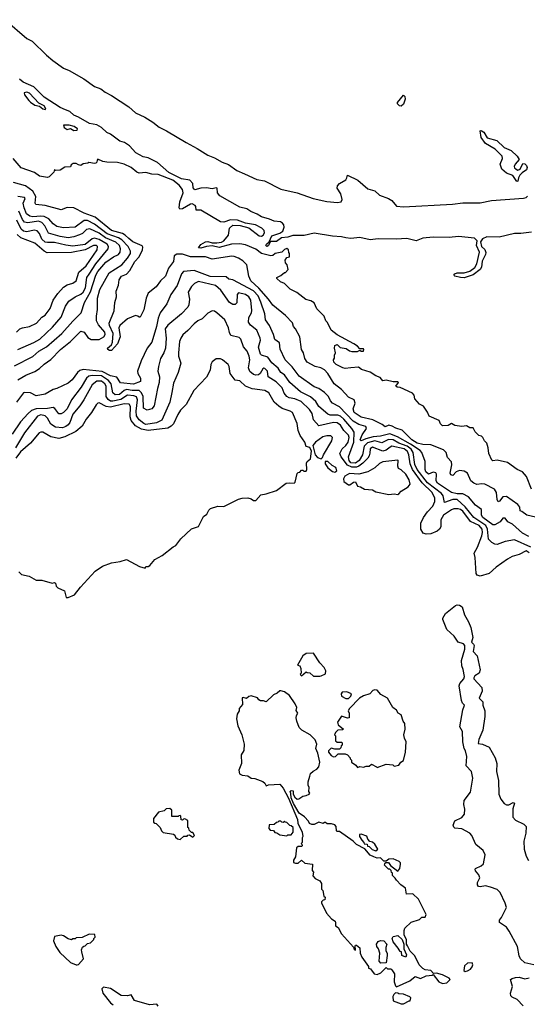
# Model space of a CAD drawing. Extents: x 2029826 to 2248070, y 228728 to 402406.
# Tile 162 of 256: x 2087852 to 2092287, y 338399 to 347009. Entities that reach past the tile are written whole.
import ezdxf

# ---------------------------------------------------------------- set-up
doc = ezdxf.new("R2010")
doc.units = 0

msp = doc.modelspace()

# ---------------------------------------------------------------- linework, layer by layer
at = {"layer": '0CON10XD'}
for points in [[(2087725, 347008.8), (2087915, 346844.4), (2087959.6, 346819.6), (2088085, 346697.1), (2088142.5, 346652.5), (2088235, 346585.8), (2088285, 346563.9), (2088411, 346491), (2088505, 346425.2), (2088560, 346405), (2088598.1, 346375), (2088655.1, 346345.1), (2088805.7, 346245.7), (2088865, 346195.3), (2088946.4, 346156.4), (2089015, 346112.5), (2089069, 346069), (2089135, 346037.3), (2089304.9, 345934.9), (2089403.6, 345883.6), (2089494.4, 345825), (2089555, 345801.7), (2089621.9, 345761.9), (2089675, 345741.6), (2089749.8, 345689.8), (2089815, 345662), (2089925, 345611), (2089989.5, 345599.5), (2090135, 345526.5), (2090275, 345494.3), (2090415, 345445.4), (2090535, 345419.6), (2090629.3, 345410.7), (2090660, 345415), (2090669.1, 345435), (2090657.5, 345485), (2090625.7, 345535), (2090627.4, 345555), (2090645, 345576.1), (2090701.5, 345608.5), (2090711.2, 345625), (2090715, 345650), (2090806.9, 345605), (2090895, 345530.4), (2090955, 345511.2), (2090994.8, 345474.8), (2091075.8, 345445.8), (2091105, 345426.7), (2091145, 345377.5), (2091205, 345371.9), (2091635, 345395.2), (2091725, 345406.2), (2091875, 345408.4), (2091975, 345426.7), (2092255, 345446.9), (2092276.6, 345453.4), (2092290, 345465)], [(2092325, 345151.3), (2092231.2, 345138.8), (2092175, 345138.5), (2092042.8, 345107.2), (2091935, 345108.6), (2091897.2, 345092.8), (2091878.3, 345065), (2091886.3, 345025), (2091915, 345000.2), (2091925.8, 344974.2), (2091923.5, 344955), (2091893.3, 344896.7), (2091885.9, 344845), (2091875.6, 344825), (2091815, 344778.1), (2091735, 344751.2), (2091705, 344755.4), (2091655, 344766), (2091646, 344775), (2091654.2, 344785), (2091675, 344796.1), (2091735, 344795.8), (2091785, 344810.9), (2091827.8, 344842.2), (2091845.2, 344874.8), (2091870, 344975), (2091842.9, 345032.9), (2091850.5, 345075), (2091827.4, 345097.4), (2091685, 345113.8), (2091605, 345105.5), (2091463.5, 345106.5), (2091375, 345098.5), (2091315, 345075.9), (2091235, 345095.7), (2091140.8, 345090.8), (2090985, 345093.6), (2090915, 345085.1), (2090825, 345102.7), (2090745, 345096.5), (2090702.6, 345102.6), (2090665, 345110.6), (2090585, 345114.6), (2090425, 345142.4), (2090338.1, 345121.9), (2090238.7, 345121.3), (2090195, 345107.5), (2090138.5, 345101.5), (2090095, 345070), (2090042.3, 345067.7), (2090025, 345034.3), (2090015, 345026), (2090008, 345028), (2090002.5, 345035), (2090007.5, 345045), (2090033.1, 345066.9), (2090055, 345118.8), (2090125, 345142.5), (2090150.7, 345159.3), (2090163.2, 345195), (2090159.2, 345215), (2090148.9, 345228.9), (2090130.6, 345240.6), (2090075, 345248), (2090035, 345265.6), (2089964.5, 345284.5), (2089927.7, 345307.7), (2089871.2, 345331.2), (2089835.6, 345355.6), (2089775, 345368.7), (2089599.2, 345469.2), (2089580, 345495), (2089576.7, 345535), (2089569.3, 345539.3), (2089535, 345528.9), (2089485, 345539.7), (2089433.8, 345536.2), (2089381.7, 345521.7), (2089367.7, 345537.7), (2089365, 345577.1), (2089337.3, 345605), (2089265, 345615.7), (2089155, 345672.4), (2089055, 345760), (2088975, 345800.5), (2088930.2, 345810.2), (2088866, 345845), (2088811.8, 345905), (2088766.1, 345936.1), (2088727.8, 345947.8), (2088645, 346008.4), (2088613.3, 346023.3), (2088567.9, 346065), (2088525, 346088.6), (2088460.2, 346100.2), (2088365, 346157.8), (2088325, 346173.1), (2088289.2, 346205), (2088250.5, 346220.5), (2088205, 346240.9), (2088065, 346330.3), (2087975, 346421), (2087882.6, 346462.6), (2087848.8, 346488.8)], [(2088075, 346223.3), (2088080, 346225), (2088077.5, 346235), (2088065.5, 346255), (2088018.2, 346278.2), (2087937.1, 346365), (2087915, 346375.4), (2087890.6, 346369.4), (2087895, 346351.2), (2087930.7, 346300.7), (2087947, 346287), (2087985, 346261.2), (2088025, 346253.8), (2088055, 346228.8), (2088075, 346223.3)], [(2091185, 346252.5), (2091170, 346255), (2091153, 346273), (2091152.5, 346285), (2091205, 346350), (2091217, 346337), (2091220, 346315), (2091205, 346270), (2091185, 346252.5)], [(2088325, 346040), (2088355, 346043.3), (2088358, 346055), (2088326.2, 346073.8), (2088283.6, 346086.4), (2088233.3, 346085), (2088240, 346065), (2088265, 346048.8), (2088296.2, 346056.2), (2088325, 346040)], [(2092195, 345594.3), (2092161.9, 345645), (2092105, 345667.2), (2092065, 345700.9), (2092051.2, 345745), (2092069.3, 345795), (2092066.5, 345816.5), (2092007.2, 345877.2), (2091922.9, 345925), (2091885, 345977.5), (2091875, 346037.5), (2091885, 346040), (2091906.7, 346025), (2091935.6, 345975.6), (2092022.1, 345952.1), (2092085, 345892.5), (2092145, 345865.7), (2092199.2, 345815), (2092216.7, 345785), (2092181.4, 345745), (2092171.4, 345725), (2092174.6, 345714.6), (2092190.9, 345700.9), (2092205, 345693.6), (2092225, 345700.8), (2092249.2, 345750.8), (2092265, 345747.3), (2092279.1, 345735), (2092287.3, 345715), (2092280.6, 345695), (2092241.2, 345668.8), (2092222.1, 345647.9), (2092209.6, 345625), (2092205, 345597.5), (2092195, 345594.3)], [(2092325, 342903.8), (2092281.2, 343015), (2092245, 343053.8), (2092197.5, 343075), (2092115, 343136.2), (2092025, 343157.1), (2091985, 343152), (2091976.1, 343156.1), (2091950, 343215), (2091946.2, 343265), (2091932.5, 343305), (2091912.5, 343325), (2091897.5, 343355), (2091886.1, 343366.1), (2091863.9, 343373.9), (2091832.5, 343405), (2091815, 343438.8), (2091785, 343440), (2091755, 343456.7), (2091715, 343452.5), (2091655, 343458.8), (2091625, 343477.5), (2091595, 343460), (2091546.7, 343456.7), (2091530, 343475), (2091517.5, 343505), (2091430.7, 343540.7), (2091416.1, 343576.1), (2091379.3, 343629.3), (2091345, 343647.5), (2091305, 343692.5), (2091297.5, 343725), (2091285, 343743.8), (2091175, 343792.5), (2091150, 343795), (2091140, 343805), (2091162.5, 343835), (2091155, 343842.5), (2091115, 343843.3), (2091055, 343856.2), (2091025, 343850), (2091000.7, 343880.7), (2090965, 343893.3), (2090915, 343927.5), (2090839.3, 343949.3), (2090811.7, 343971.7), (2090745, 343963.3), (2090695, 343957.5), (2090675, 343964), (2090617.5, 343995), (2090597.5, 344015), (2090592.5, 344035), (2090601.7, 344048.3), (2090602.5, 344075), (2090612.5, 344095), (2090602.5, 344135), (2090605, 344160), (2090625, 344167.5), (2090653, 344143), (2090705, 344132.5), (2090735, 344112.5), (2090755, 344107.5), (2090805, 344107.5), (2090825, 344120), (2090835, 344110), (2090855, 344110), (2090860, 344125), (2090855, 344130), (2090825, 344130), (2090802.5, 344155), (2090772.5, 344175), (2090625, 344253.8), (2090574.3, 344294.3), (2090541.2, 344361.2), (2090527.5, 344375), (2090512.5, 344415), (2090448.9, 344478.9), (2090425, 344533.8), (2090395, 344551.2), (2090351.7, 344561.7), (2090273.6, 344623.6), (2090215, 344652.5), (2090165, 344702.5), (2090130, 344715), (2090100, 344745), (2090100, 344755), (2090135, 344772.5), (2090165, 344797.5), (2090175, 344797.5), (2090197, 344823), (2090190, 344865), (2090173, 344883), (2090172.5, 344905), (2090185, 344930), (2090210, 344935), (2090210, 344965), (2090203, 344973), (2090200, 344995), (2090185, 345006.7), (2090165, 345000), (2090143.8, 344976.2), (2090085, 344965.3), (2090062.9, 344947.1), (2090046.7, 344943.3), (2089964.1, 344964.1), (2089915, 345003.5), (2089825, 345039.1), (2089775, 345047.6), (2089703.1, 345046.9), (2089595, 345016.1), (2089535, 345030), (2089485, 345026.6), (2089435, 345011.6), (2089414, 345015), (2089435, 345041.8), (2089475, 345065.2), (2089495, 345067.8), (2089535, 345057.9), (2089575, 345056.7), (2089615, 345063.1), (2089635, 345073.6), (2089675, 345125.7), (2089685.2, 345185), (2089715, 345211.4), (2089778.1, 345208.1), (2089855, 345188.2), (2089945, 345119.6), (2089965, 345116.9), (2089980, 345125), (2089990.8, 345145), (2089988.5, 345165), (2089966.7, 345185), (2089911.1, 345215), (2089825, 345228.4), (2089755, 345255.5), (2089695, 345258.8), (2089635, 345238.6), (2089605, 345240.6), (2089435, 345342.6), (2089395, 345344), (2089391.9, 345375), (2089384.3, 345385), (2089357.8, 345397.8), (2089345, 345395.9), (2089275, 345353.5), (2089251.3, 345351.3), (2089244.7, 345365), (2089251.9, 345415), (2089279.3, 345495), (2089273.1, 345525), (2089245, 345561.2), (2089189.7, 345605), (2089062.5, 345655), (2089005, 345659.4), (2088955, 345672.8), (2088895, 345666.3), (2088875, 345675.2), (2088825.4, 345715), (2088765, 345746.6), (2088705, 345758.8), (2088612.3, 345762.3), (2088579.5, 345769.5), (2088535, 345790), (2088528.3, 345781.7), (2088527, 345763), (2088517, 345753), (2088505, 345750), (2088455, 345760), (2088447, 345753), (2088405, 345747.5), (2088385, 345732.5), (2088365, 345740), (2088345, 345752.5), (2088318.3, 345751.7), (2088301.7, 345738.3), (2088295, 345722.5), (2088245, 345720), (2088205, 345692.5), (2088165, 345690), (2088155, 345700), (2088150, 345675), (2088110, 345635), (2088095, 345630), (2088025, 345639.4), (2087982.2, 345672.2), (2087865, 345714.4), (2087793.8, 345795)], [(2092358.3, 342658.3), (2092284.7, 342674.7), (2092238.7, 342708.7), (2092225.4, 342715.4), (2092221.1, 342745), (2092205, 342770), (2092105, 342839.7), (2092075, 342837.7), (2092045, 342797.8), (2092033.4, 342793.4), (2092023.5, 342813.5), (2092018.7, 342875), (2092002, 342902), (2091915, 342948.5), (2091891.3, 342951.3), (2091845, 342944.7), (2091818.8, 342955), (2091793.1, 342975), (2091765, 343041.9), (2091735, 343059.6), (2091695, 343066.2), (2091666.4, 343053.6), (2091636.2, 343023.8), (2091619.7, 343029.7), (2091614.1, 343044.1), (2091627.7, 343115), (2091625, 343143.8), (2091590.4, 343180.4), (2091577.1, 343225), (2091555, 343248.7), (2091445, 343291.4), (2091375, 343294.4), (2091324.2, 343305), (2091277.6, 343335), (2091195, 343420.2), (2091137.8, 343437.8), (2091105.2, 343455.2), (2091078, 343462), (2091045, 343447.5), (2091017.8, 343467.8), (2090938.3, 343508.3), (2090835, 343533.9), (2090775.3, 343575), (2090764.8, 343605), (2090782, 343655), (2090775.8, 343685.8), (2090725, 343707.1), (2090663.5, 343773.5), (2090599.5, 343825), (2090545, 343916), (2090515, 343947.1), (2090484.4, 343964.4), (2090435, 343975.8), (2090364.2, 344014.2), (2090344.5, 344045), (2090330.9, 344095), (2090315.3, 344125.3), (2090298.2, 344235), (2090262.9, 344305), (2090245.5, 344325.5), (2090235, 344357.5), (2090173.1, 344423.1), (2090065, 344511.5), (2090025.6, 344565.6), (2089942.2, 344662.2), (2089872.5, 344725), (2089853.1, 344765), (2089835.4, 344865.4), (2089801.2, 344901.2), (2089763.1, 344923.1), (2089725, 344939.4), (2089705, 344941.1), (2089535, 344914.5), (2089475, 344935.2), (2089345.3, 344935.3), (2089275, 344958.3), (2089225, 344958.9), (2089202.9, 344945), (2089195.2, 344894.8), (2089150.8, 344835), (2089125.3, 344764.7), (2089082.5, 344725), (2089045, 344671.9), (2088973.3, 344616.7), (2088957.8, 344575), (2088935, 344471.2), (2088905, 344407.5), (2088895, 344406.7), (2088883, 344417), (2088865, 344421.2), (2088795, 344393.3), (2088726, 344335), (2088718.6, 344315), (2088728.6, 344235), (2088705, 344172.9), (2088655, 344115.7), (2088635, 344115.7), (2088620.8, 344125), (2088617.5, 344135), (2088654.5, 344165.5), (2088662.3, 344187.7), (2088668.6, 344265), (2088635.7, 344335), (2088632.7, 344355), (2088677.1, 344462.9), (2088682.3, 344535), (2088696.1, 344585), (2088695.2, 344635), (2088713.7, 344686.3), (2088722.2, 344735), (2088742.3, 344765), (2088785, 344783.9), (2088815, 344814.6), (2088856.9, 344895), (2088895, 344935.3), (2088925.3, 344995.3), (2088928.5, 345018.5), (2088921.1, 345031.1), (2088838.9, 345065), (2088805, 345094.3), (2088774.3, 345124.3), (2088749.1, 345139.1), (2088654.1, 345165), (2088510.6, 345280.6), (2088415, 345318.1), (2088325, 345363.6), (2088265, 345367.7), (2088215, 345347.5), (2088075, 345384.6), (2087991.9, 345391.9), (2087986.4, 345405), (2087993.2, 345463.2), (2087965, 345510.6), (2087902, 345555), (2087796.3, 345586.3)], [(2087835, 343859.6), (2087905, 343898.9), (2087985, 343932.4), (2088025, 343958.8), (2088064.4, 343995.6), (2088123.6, 344036.4), (2088208.8, 344125), (2088296.6, 344193.4), (2088385, 344284.4), (2088415, 344277.1), (2088448.3, 344228.3), (2088475, 344211.2), (2088545, 344213.4), (2088587.8, 344235), (2088598, 344255), (2088594.8, 344275), (2088539.6, 344339.6), (2088524, 344374), (2088522.4, 344417.6), (2088532.7, 344475), (2088530.5, 344575), (2088551.6, 344648.4), (2088634.2, 344795), (2088745, 344864.7), (2088795, 344923.8), (2088820.9, 344965), (2088820.2, 344985), (2088799.4, 345025), (2088745, 345084.3), (2088715, 345101.8), (2088615.2, 345135), (2088505, 345220.7), (2088445, 345253.7), (2088415, 345254.1), (2088335, 345194.8), (2088235, 345187.4), (2088175, 345199.3), (2088143.5, 345223.5), (2088106.8, 345266.8), (2088066.6, 345286.6), (2088035, 345291.9), (2087965, 345286.1), (2087941.2, 345291.2), (2087912.3, 345312.3), (2087890.3, 345365), (2087883.3, 345405), (2087898.8, 345445), (2087893.3, 345455), (2087835, 345462.7)], [(2087805, 343982.5), (2087965, 344063.2), (2088019.3, 344110.7), (2088085, 344147.8), (2088221.1, 344265), (2088315, 344373.4), (2088387.9, 344445), (2088419.1, 344535), (2088471.1, 344628.9), (2088516.6, 344775), (2088535, 344807.3), (2088605, 344889.8), (2088671.5, 344935), (2088715.4, 344955), (2088728.8, 344975), (2088733.8, 345006.2), (2088723.9, 345035), (2088693, 345063), (2088601.7, 345101.7), (2088545, 345141.7), (2088465, 345181), (2088435, 345175.3), (2088399.6, 345140.4), (2088375, 345127), (2088325, 345109.2), (2088275, 345101.1), (2088205, 345113), (2088103.1, 345143.1), (2088072.4, 345205), (2088045.8, 345235.8), (2088015, 345245.7), (2087922.5, 345232.5), (2087895, 345237), (2087875, 345261.7), (2087845, 345334.1)], [(2087835, 344124), (2087975, 344185.2), (2088028.2, 344215), (2088138.7, 344321.3), (2088212.6, 344407.4), (2088251.3, 344505), (2088282.3, 344547.7), (2088335, 344584.7), (2088385, 344607.3), (2088405, 344625.4), (2088425.2, 344665), (2088438.5, 344755), (2088457.5, 344782.5), (2088517.7, 344875), (2088624.2, 345005), (2088628.3, 345025), (2088614.7, 345045), (2088545, 345085.4), (2088505, 345098.2), (2088485, 345091.8), (2088425, 345044.1), (2088315, 345027.8), (2088256.1, 345036.1), (2088155, 345061.7), (2088095, 345059.3), (2088075, 345064.4), (2088045, 345089.1), (2088025, 345138.8), (2088005, 345161.4), (2087978, 345168), (2087915, 345153), (2087885, 345159.2), (2087865, 345177.6), (2087825.5, 345255)], [(2087824.2, 344275), (2087854, 344305), (2087875, 344315.4), (2087936.8, 344326.8), (2087998.1, 344355), (2088045, 344406.7), (2088075, 344425.6), (2088117.2, 344482.8), (2088144.3, 344555.7), (2088185, 344613.3), (2088235, 344669.1), (2088265, 344690), (2088315.8, 344705), (2088345.2, 344724.8), (2088369.6, 344800.4), (2088431.2, 344855), (2088528.8, 344995), (2088532.9, 345025), (2088522.9, 345035), (2088495.6, 345035.6), (2088425, 344997.5), (2088305, 344973.3), (2088090.6, 344970.6), (2088065, 344984.1), (2087985, 345054.8), (2087860.1, 345100.1), (2087828.9, 345128.9)], [(2089959.5, 344539.5), (2089934.2, 344595), (2089895, 344638.1), (2089715, 344733.3), (2089680.4, 344740.4), (2089655, 344760), (2089515, 344762.4), (2089375, 344814.8), (2089283.8, 344806.2), (2089265, 344787.5), (2089226.7, 344685), (2089172.3, 344605), (2089137.5, 344525), (2089080.4, 344445), (2089060.4, 344399.6), (2089045.8, 344325), (2089005, 344190), (2088965, 344135.7), (2088914.1, 344025.9), (2088882.2, 343935), (2088885.4, 343915), (2088907.3, 343875), (2088908, 343845), (2088845, 343821.3), (2088733.9, 343833.9), (2088701.5, 343881.5), (2088645, 343894.1), (2088572.7, 343932.7), (2088405, 343949.6), (2088378.3, 343941.7), (2088356.2, 343925), (2088311.2, 343858.8), (2088275, 343828.9), (2088176.2, 343783.8), (2088144, 343775), (2088073.3, 343735), (2087995, 343720), (2087945, 343746.7), (2087895, 343749.4), (2087886.2, 343745), (2087825, 343664.3)], [(2092319.4, 342395), (2092175, 342460), (2092095, 342446.2), (2092025, 342420.7), (2092005, 342422.2), (2091976.1, 342436.1), (2091947.2, 342467.2), (2091941, 342555), (2091925.4, 342585.4), (2091820.3, 342655), (2091745, 342747.8), (2091675, 342812.4), (2091636.5, 342813.5), (2091565, 342787.5), (2091552.9, 342845), (2091538.9, 342865), (2091415, 342960.2), (2091325, 343075.5), (2091305, 343119.5), (2091290, 343225), (2091273, 343253), (2091238.4, 343278.4), (2091165.9, 343305.9), (2091115, 343334.5), (2091075, 343337.2), (2091015, 343308.5), (2090955, 343325.5), (2090891.5, 343308.5), (2090861.1, 343278.9), (2090848.3, 343205), (2090817.9, 343155), (2090785, 343132), (2090744.8, 343135), (2090730.1, 343155), (2090725.5, 343185), (2090772.8, 343315), (2090773.3, 343403.3), (2090754, 343435), (2090684.5, 343515), (2090655, 343540.8), (2090631.1, 343551.1), (2090565, 343549.1), (2090545, 343559.2), (2090464.7, 343625), (2090439.9, 343669.9), (2090392, 343712), (2090306.9, 343755), (2090213.5, 343835), (2090165, 343904.6), (2090134.8, 343924.8), (2090111.6, 343961.6), (2090055, 344007.4), (2090019.1, 344059.1), (2089965.8, 344075), (2089954.7, 344084.7), (2089937.8, 344145), (2089956.2, 344205), (2089953.8, 344225), (2089923.8, 344293.8), (2089867.4, 344337.4), (2089852, 344365), (2089854.5, 344405), (2089876.2, 344445), (2089880.4, 344465), (2089870.8, 344555), (2089854.8, 344584.8), (2089824.4, 344605), (2089765, 344620), (2089752.3, 344605), (2089747.9, 344532.1), (2089735, 344517.5), (2089715, 344519.2), (2089685, 344535.7), (2089608.2, 344645), (2089562.5, 344685), (2089415, 344718.9), (2089378.3, 344701.7), (2089352.7, 344675), (2089324.6, 344625), (2089335.8, 344565), (2089330.8, 344515), (2089322.1, 344495), (2089265, 344437.5), (2089145, 344338.3), (2089123.2, 344305), (2089131.7, 344225), (2089125.3, 344135), (2089110.8, 344095), (2089080.8, 344045), (2089063.8, 343975), (2089058.5, 343935), (2089073.8, 343885), (2089071.4, 343835), (2089054.7, 343785), (2089026.9, 343633.1), (2089005.8, 343605), (2088965, 343593.1), (2088932.9, 343612.9), (2088929.3, 343715), (2088916.5, 343746.5), (2088896.7, 343766.7), (2088835, 343766.4), (2088785, 343775.7), (2088763.6, 343766.4), (2088725, 343732.6), (2088685, 343727.6), (2088664.1, 343745), (2088651.2, 343825), (2088628.6, 343855), (2088565, 343893.5), (2088485, 343898.4), (2088455, 343891), (2088435.3, 343875), (2088387.7, 343795), (2088304.1, 343685), (2088266.4, 343605), (2088235, 343572.5), (2088215, 343561.5), (2088195, 343562.7), (2088160, 343610), (2088145, 343617.5), (2088095, 343609), (2087995, 343607.1), (2087955, 343590.7), (2087924.2, 343565.8), (2087859.2, 343490.8), (2087785.3, 343385)], [(2092300, 342490), (2092245, 342518.5), (2092157, 342597), (2092118.5, 342618.5), (2092095, 342650), (2092075, 342651.2), (2092051, 342619), (2092005, 342590.4), (2091985, 342592.4), (2091898.5, 342655), (2091887.5, 342675), (2091887.5, 342725), (2091835, 342764.3), (2091774, 342835), (2091725, 342861.4), (2091675, 342861.7), (2091625, 342874.1), (2091503.4, 342955), (2091490.4, 342975), (2091494.2, 343034.2), (2091487.1, 343047.1), (2091465, 343051.9), (2091425, 343033.3), (2091401.6, 343055), (2091394.1, 343075.9), (2091395.3, 343145), (2091365.9, 343225), (2091351.1, 343241.1), (2091267.4, 343297.4), (2091152, 343362), (2091085, 343386), (2091005, 343366.1), (2090939.6, 343360.4), (2090875, 343343), (2090835, 343327.1), (2090827.7, 343335), (2090845, 343377.8), (2090881.5, 343435), (2090875, 343452.7), (2090815, 343468.3), (2090765, 343499.3), (2090645, 343624.6), (2090584, 343654), (2090566.7, 343675), (2090550.4, 343715), (2090515, 343749.1), (2090465, 343782.9), (2090425, 343797.1), (2090295, 343892.1), (2090232.4, 343972.4), (2090170.4, 344035), (2090128.5, 344128.5), (2090122.1, 344182.1), (2090081.5, 344211.5), (2090070.9, 344255), (2090033.6, 344333.6), (2090000, 344385), (2089993.3, 344436.7), (2089959.5, 344539.5)], [(2092305, 342347.1), (2092276.4, 342363.6), (2092215, 342331.1), (2092155, 342313.8), (2092115, 342291.5), (2092015, 342221.5), (2091953.3, 342165), (2091875, 342143.8), (2091850, 342150), (2091841.2, 342165), (2091833.1, 342305), (2091823.3, 342345), (2091852.9, 342395), (2091890.7, 342495), (2091897.3, 342525), (2091894.4, 342555), (2091865.7, 342585), (2091790.3, 342620.3), (2091725, 342709.6), (2091705, 342725.9), (2091682.4, 342732.4), (2091645, 342730.3), (2091625, 342722.6), (2091554.7, 342675), (2091533.2, 342635), (2091531.8, 342575), (2091520.4, 342555), (2091498.5, 342535), (2091445, 342511.8), (2091405, 342510.4), (2091377.3, 342517.3), (2091356.8, 342555), (2091356.7, 342605), (2091380.4, 342655), (2091414.4, 342705.6), (2091460.7, 342755), (2091479.8, 342795), (2091478.1, 342825), (2091457.5, 342875), (2091369.7, 342959.7), (2091284.2, 343074.2), (2091262.4, 343125), (2091252.9, 343202.9), (2091241.5, 343231.5), (2091210, 343255), (2091105, 343278), (2091088.6, 343271.4), (2091055, 343243.2), (2091025, 343235.1), (2090935, 343270.3), (2090913, 343255), (2090910.5, 343219.5), (2090906.1, 343195), (2090894.5, 343175), (2090850.4, 343129.6), (2090815.9, 343104.1), (2090793.5, 343096.5), (2090755, 343096.6), (2090715, 343113.9), (2090660.6, 343185), (2090650.6, 343215), (2090668.8, 343255), (2090701.7, 343285), (2090723, 343315), (2090731.8, 343355), (2090724.3, 343374.3), (2090685.2, 343415), (2090655, 343461.9), (2090625, 343482.4), (2090595, 343487), (2090465, 343456.2), (2090418.8, 343508.8), (2090406.8, 343565), (2090385, 343598.9), (2090310.4, 343670.4), (2090255, 343692.2), (2090205, 343701.4), (2090185.4, 343715), (2090162.5, 343742.5), (2090145, 343789.1), (2090091.4, 343841.4), (2090024.3, 343884.3), (2090016.5, 343935), (2089995, 343957.9), (2089985, 343960.9), (2089975, 343955.5), (2089951.9, 343915), (2089937.6, 343902.4), (2089915, 343899.6), (2089895, 343907.3), (2089862.3, 343932.3), (2089850, 343965), (2089861.8, 344035), (2089857.1, 344065), (2089839.3, 344109.3), (2089808.3, 344148.3), (2089784.6, 344214.6), (2089768.3, 344228.3), (2089697.3, 344247.3), (2089684.1, 344274.1), (2089677.5, 344315), (2089643.8, 344383.8), (2089575, 344446.2), (2089555, 344459.5), (2089535, 344462.2), (2089495, 344442.7), (2089445, 344392.2), (2089407.1, 344375), (2089375, 344350.5), (2089320.5, 344289.5), (2089277.5, 344252.5), (2089259.4, 344225), (2089249.5, 344195), (2089238.2, 344095), (2089240, 344065), (2089258.5, 344005), (2089236.9, 343923.1), (2089195, 343831.2), (2089180.5, 343749.5), (2089164.6, 343665), (2089093.2, 343506.8), (2089047.1, 343482.9), (2088955, 343469.3), (2088935, 343477.4), (2088895, 343509), (2088873.7, 343543.7), (2088868.6, 343585), (2088880.7, 343685), (2088871.3, 343711.3), (2088849.7, 343719.7), (2088795, 343724.9), (2088735, 343688.7), (2088665, 343673), (2088644.3, 343674.3), (2088625, 343686.8), (2088608.4, 343715), (2088605.9, 343805), (2088596.8, 343825), (2088565, 343847.1), (2088525, 343846.9), (2088484.3, 343815), (2088413.3, 343685), (2088377.7, 343632.3), (2088315, 343558.5), (2088289.2, 343485), (2088275, 343465.9), (2088255, 343450.4), (2088225, 343439.7), (2088165, 343445.2), (2088125, 343472.5), (2088095.7, 343525), (2088075, 343544.8), (2088035, 343553.1), (2088007.9, 343542.1), (2087892.5, 343395), (2087814.8, 343265)], [(2087845, 342180), (2087868.3, 342158.3), (2087935, 342142.5), (2087995, 342106.7), (2088046.4, 342106.4), (2088135, 342082.5), (2088155, 342087.5), (2088165, 342080), (2088170, 342055), (2088185, 342040), (2088243, 342013), (2088257.5, 341957.5), (2088275, 341956.2), (2088330.7, 341979.3), (2088382.6, 342047.4), (2088510, 342185), (2088575, 342229.2), (2088655, 342260), (2088728.3, 342271.7), (2088785, 342288.8), (2088898.3, 342228.3), (2088948.3, 342211.7), (2088953, 342227), (2088975, 342227.5), (2088990, 342235), (2089031.7, 342288.3), (2089096.1, 342323.9), (2089191.7, 342398.3), (2089215, 342410), (2089260.5, 342469.5), (2089353.6, 342556.4), (2089413, 342577), (2089457, 342663), (2089486.4, 342683.6), (2089505, 342720), (2089520, 342735), (2089583.9, 342756.1), (2089635, 342752.5), (2089765, 342816.2), (2089795, 342824.2), (2089845, 342828), (2089875, 342820), (2089894.2, 342804.2), (2089916.4, 342803.6), (2089960, 342855), (2090005, 342863.3), (2090095, 342892.5), (2090180, 342955), (2090205, 342960), (2090250, 342955), (2090260, 342965), (2090275, 343040), (2090285, 343050), (2090298.3, 343051.7), (2090315, 343070), (2090325, 343070), (2090335, 343060), (2090355, 343060), (2090360, 343075), (2090358.3, 343131.7), (2090363.6, 343146.4), (2090391.7, 343168.3), (2090402.5, 343235), (2090386.7, 343266.7), (2090355, 343276.7), (2090344.2, 343315), (2090302, 343372), (2090285.4, 343415.4), (2090276.6, 343476.6), (2090234.7, 343574.7), (2090215, 343586.9), (2090145, 343609.4), (2090115, 343628.4), (2090074.4, 343664.4), (2090027.3, 343745), (2089995, 343766.4), (2089881.9, 343781.9), (2089825.5, 343805), (2089775, 343851.2), (2089735, 343856.5), (2089690, 343915), (2089681.9, 343975), (2089673.8, 343995), (2089625, 344033.8), (2089605, 344042), (2089567.5, 344042.5), (2089535, 344016.7), (2089522.9, 343995), (2089516.7, 343945), (2089485, 343882.5), (2089374.7, 343765.3), (2089305.4, 343645), (2089256.2, 343593.8), (2089232.3, 343557.7), (2089195.2, 343474.8), (2089176.4, 343453.6), (2089145, 343437.1), (2088975, 343417.1), (2088915, 343428.5), (2088865, 343456.1), (2088824.4, 343504.4), (2088816.7, 343535), (2088820.4, 343625), (2088807.7, 343647.7), (2088765, 343650.7), (2088645, 343620.3), (2088607.4, 343627.4), (2088545, 343657.9)], [(2088545, 343657.9), (2088534.7, 343655.3), (2088520.5, 343639.5), (2088479.6, 343575), (2088431.1, 343515), (2088397.7, 343455), (2088341.4, 343408.6), (2088245, 343362.1), (2088195, 343346.2), (2088125, 343361.8), (2088055, 343400.6), (2088035, 343402), (2088020.5, 343395), (2087947.1, 343305), (2087860, 343230), (2087816.7, 343175)], [(2090485, 343167.5), (2090498.3, 343181.7), (2090506.7, 343205), (2090578.5, 343325), (2090584.5, 343355), (2090571.2, 343371.2), (2090535, 343371.1), (2090500.4, 343359.6), (2090436, 343315), (2090413.3, 343285), (2090433.3, 343205), (2090455, 343180), (2090485, 343167.5)], [(2090605, 343053.3), (2090622.5, 343065), (2090615, 343092.5), (2090581.2, 343111.2), (2090545, 343146.7), (2090520, 343145), (2090520, 343125), (2090545, 343090), (2090585, 343056.7), (2090605, 343053.3)], [(2091077, 342857), (2091125, 342863.3), (2091155, 342857.5), (2091165, 342862.5), (2091183.9, 342886.1), (2091247.5, 342925), (2091262.5, 342947.5), (2091253.9, 342983.9), (2091226.2, 343035), (2091185, 343072.5), (2091162.5, 343085), (2091157.5, 343105), (2091160, 343155), (2091155, 343157.5), (2091025, 343143.3), (2090995, 343128), (2090955, 343090), (2090895, 343056.2), (2090814.4, 343035.6), (2090735, 343041.2), (2090693.6, 343016.4), (2090680, 342995), (2090685, 342970), (2090725, 342941.2), (2090737.7, 342942.3), (2090770, 342965), (2090785, 342966.7), (2090805, 342930), (2090830, 342925), (2090863.6, 342903.6), (2090935, 342896.7), (2090965, 342880), (2091077, 342857)], [(2092343.6, 338743.6), (2092265, 338761.2), (2092227, 338797), (2092215, 338822.5), (2092202.9, 338902.9), (2092129.3, 339039.3), (2092104.6, 339074.6), (2092045.8, 339115), (2092045.8, 339135), (2092062.7, 339157.3), (2092105.7, 339245), (2092095, 339283.3), (2092050, 339375), (2092022.7, 339402.7), (2091964.5, 339424.5), (2091923.4, 339433.4), (2091875.6, 339425.6), (2091860.3, 339430.3), (2091853, 339443), (2091853.5, 339465), (2091873.8, 339505), (2091865, 339530), (2091833.8, 339565), (2091830.7, 339579.3), (2091833.9, 339586.1), (2091885, 339608.8), (2091905, 339627.5), (2091918, 339705), (2091902, 339745), (2091836.3, 339796.3), (2091802, 339875), (2091786, 339895), (2091715, 339932.9), (2091655, 339939.4), (2091645, 339948), (2091640, 339965), (2091655, 340002.5), (2091716.6, 340033.4), (2091737.6, 340062.4), (2091742.5, 340105), (2091732.9, 340145), (2091735, 340180), (2091792.5, 340255), (2091810.8, 340375), (2091801.2, 340435), (2091753.8, 340485), (2091758.6, 340565), (2091747.5, 340615), (2091735.8, 340635.8), (2091725.5, 340695), (2091720.8, 340785), (2091696.4, 340826.4), (2091723.8, 340975), (2091737, 341007), (2091737.5, 341015), (2091722, 341032), (2091712.5, 341055), (2091691.9, 341185), (2091697.1, 341205), (2091733.8, 341245), (2091740, 341265), (2091727.9, 341327.9), (2091715, 341360), (2091712, 341405), (2091742.5, 341505), (2091742.5, 341535), (2091730.7, 341550.7), (2091683.3, 341565), (2091648.9, 341618.9), (2091583.8, 341675), (2091548.8, 341765), (2091548.8, 341775), (2091572.5, 341815), (2091660, 341885), (2091675, 341892.5), (2091695, 341890), (2091717.5, 341875), (2091740, 341805), (2091774.5, 341744.5), (2091794.3, 341695), (2091812.5, 341607.5), (2091800, 341565), (2091818.3, 341548.3), (2091822.5, 341535), (2091813.6, 341483.6), (2091850, 341445), (2091876, 341325), (2091866.7, 341295), (2091828.3, 341271.7), (2091818.8, 341255), (2091820, 341245), (2091889.1, 341169.1), (2091894.1, 341135.9), (2091884.4, 341115.6), (2091867.5, 341075), (2091900, 341045), (2091900, 341015), (2091916.7, 340965), (2091915.8, 340915), (2091900, 340795), (2091864, 340715), (2091858.3, 340678.3), (2091895, 340674.2), (2091955, 340647.5), (2092006, 340555), (2092022, 340505), (2092017.1, 340435), (2092036.8, 340356.8), (2092039.5, 340235), (2092055, 340191.2), (2092086, 340155), (2092105, 340142.9), (2092125, 340142.5), (2092163, 340163), (2092175, 340157.5), (2092161.7, 340108.3), (2092160, 340035), (2092185, 340010), (2092256.7, 339975), (2092278.8, 339955), (2092274.2, 339895), (2092258.1, 339825), (2092259.4, 339755), (2092276.7, 339695), (2092298.9, 339655)], [(2090475, 341267.5), (2090485, 341272.5), (2090525, 341290), (2090527.5, 341315), (2090513.3, 341345), (2090473.6, 341383.6), (2090419.3, 341469.3), (2090355, 341467.5), (2090325, 341446.7), (2090280, 341365), (2090298.3, 341358.3), (2090307.5, 341335), (2090310, 341295), (2090303, 341287), (2090305, 341280), (2090315, 341270), (2090355, 341307.5), (2090365, 341300), (2090387, 341297), (2090418.3, 341268.3), (2090475, 341267.5)], [(2091145, 338552.5), (2091260, 338605), (2091308.3, 338641.7), (2091355, 338623.3), (2091405, 338647.5), (2091455, 338652.5), (2091465, 338660), (2091514.1, 338594.1), (2091545, 338580), (2091585, 338587.5), (2091612.5, 338615), (2091605, 338627.5), (2091545.9, 338655.9), (2091495, 338672.5), (2091468.3, 338668.3), (2091443.6, 338693.6), (2091395, 338700), (2091375, 338713.3), (2091342.7, 338742.7), (2091305, 338822.5), (2091263.6, 338863.6), (2091239.3, 338909.3), (2091232.5, 338925), (2091231.7, 338961.7), (2091212.5, 339005), (2091210, 339045), (2091216.4, 339063.6), (2091271.7, 339118.3), (2091345, 339140), (2091365, 339160), (2091395, 339160), (2091402.5, 339185), (2091337.5, 339317.5), (2091286.2, 339366.2), (2091232.5, 339362.5), (2091222.5, 339415), (2091183.3, 339443.3), (2091143.6, 339483.6), (2091133, 339503), (2091110, 339525), (2091110, 339545), (2091101.7, 339551.7), (2091098.3, 339568.3), (2091085, 339580), (2091075, 339580), (2091040, 339615), (2091041.7, 339628.3), (2091051.7, 339638.3), (2091075, 339640), (2091091.7, 339611.7), (2091157, 339563), (2091172.5, 339585), (2091180, 339625), (2091180, 339635), (2091167, 339647), (2091115, 339670), (2091078.3, 339668.3), (2091055, 339650), (2091035, 339650), (2091005, 339680), (2090975, 339677.5), (2090945, 339687.5), (2090915, 339702.5), (2090868.3, 339758.3), (2090795, 339797.5), (2090766.4, 339826.4), (2090645, 339910), (2090625, 339910), (2090620, 339915), (2090617.5, 339955), (2090605, 339967.5), (2090575, 339977.5), (2090538.3, 339978.3), (2090525, 339990), (2090515, 339990), (2090505, 339980), (2090465, 339992.5), (2090425, 339970), (2090405, 339972.5), (2090385, 339980), (2090375, 340000), (2090339.3, 340039.3), (2090295, 340070), (2090243.8, 340153.8), (2090222.5, 340205), (2090221.7, 340241.7), (2090215, 340260), (2090225, 340267.5), (2090240, 340265), (2090240, 340235), (2090255, 340210), (2090275, 340192.5), (2090290, 340195), (2090325, 340220), (2090355, 340223.3), (2090382.5, 340235), (2090387.5, 340245), (2090378.3, 340258.3), (2090380, 340295), (2090372.5, 340315), (2090372.5, 340345), (2090386.7, 340395), (2090393.9, 340416.1), (2090415, 340437.5), (2090447.5, 340455), (2090466.1, 340473.9), (2090475.8, 340515), (2090457.5, 340595), (2090438.8, 340635), (2090447.5, 340675), (2090435, 340710), (2090390, 340755), (2090317, 340797), (2090295, 340820), (2090273.3, 340875), (2090266.7, 340905), (2090270, 340925), (2090282.5, 340945), (2090268.3, 340968.3), (2090272.5, 340995), (2090257.5, 341025), (2090209.5, 341099.5), (2090165, 341130), (2090135, 341140), (2090125, 341140), (2090100.7, 341119.3), (2090070, 341105), (2090005, 341042.5), (2089981.7, 341051.7), (2089955, 341052.5), (2089940.7, 341060.7), (2089928.3, 341078.3), (2089875, 341097.5), (2089855, 341090), (2089835, 341072.5), (2089805, 341082.5), (2089795, 341080), (2089799.3, 341020.7), (2089770, 340985), (2089770, 340965), (2089753, 340937), (2089747.5, 340895), (2089757.5, 340835), (2089792.5, 340755), (2089812.5, 340675), (2089811.7, 340618.3), (2089788.3, 340581.7), (2089790, 340505), (2089767.5, 340445), (2089772.5, 340415), (2089795, 340402.5), (2089845, 340397.5), (2089875, 340377.5), (2089905, 340373.3), (2089975, 340346.7), (2089993, 340333), (2090005, 340310), (2090025, 340317.5), (2090125, 340323.3), (2090155, 340287.5), (2090201.2, 340201.2), (2090278.8, 340015), (2090282.3, 339982.3), (2090320, 339905), (2090326.7, 339865), (2090320, 339855), (2090320, 339815), (2090310, 339805), (2090318.3, 339798.3), (2090320, 339785), (2090315, 339780), (2090285, 339780), (2090271.7, 339768.3), (2090261.7, 339688.3), (2090245, 339660), (2090245, 339640), (2090261.7, 339631.7), (2090286.4, 339633.6), (2090315, 339660), (2090343, 339633), (2090410, 339625), (2090408.3, 339568.3), (2090420, 339555), (2090413, 339523), (2090435, 339500), (2090475, 339477.5), (2090490, 339455), (2090490, 339405), (2090500, 339395), (2090510, 339345), (2090520, 339335), (2090518.3, 339311.7), (2090505, 339310), (2090490, 339295), (2090490, 339285), (2090532.5, 339195), (2090577.5, 339145), (2090607.5, 339125), (2090612.5, 339115), (2090610, 339085), (2090635, 339070), (2090662.5, 339015), (2090768.3, 338898.3), (2090775, 338880), (2090787, 338873), (2090787, 338887), (2090780, 338895), (2090785, 338916.7), (2090795, 338916.7), (2090823, 338893), (2090827.5, 338845), (2090841.7, 338811.7), (2090898.3, 338728.3), (2090900, 338715), (2090918.3, 338708.3), (2090950, 338665), (2090975, 338660), (2091007, 338673), (2091055, 338720), (2091065, 338710), (2091095, 338710), (2091105, 338700), (2091126.7, 338665), (2091123.3, 338595), (2091135, 338560), (2091145, 338552.5)], [(2090975, 340470), (2091055, 340500), (2091111.7, 340491.7), (2091125, 340482.5), (2091165, 340490), (2091183.6, 340516.4), (2091205, 340530), (2091223.3, 340605), (2091228.8, 340695), (2091213.3, 340725), (2091208.8, 340755), (2091221.2, 340805), (2091216.7, 340855), (2091203.3, 340875), (2091185, 340930), (2091160, 340945), (2091145, 340970), (2091113.6, 340993.6), (2091066.4, 341076.4), (2091007, 341107), (2090975, 341146.7), (2090955, 341150), (2090937, 341143), (2090910, 341115), (2090855, 341096.7), (2090822.5, 341075), (2090732.5, 340985), (2090722.5, 340965), (2090730, 340945), (2090730, 340905), (2090715, 340900), (2090665, 340917.5), (2090627.5, 340865), (2090633.6, 340843.6), (2090680, 340805), (2090671.7, 340798.3), (2090633, 340797), (2090610, 340775), (2090602.5, 340755), (2090610, 340745), (2090611.7, 340701.7), (2090625, 340690), (2090665, 340690), (2090670, 340685), (2090670, 340665), (2090661.7, 340658.3), (2090658.3, 340641.7), (2090645, 340630), (2090605, 340630), (2090572.5, 340637.5), (2090550, 340615), (2090550, 340605), (2090573.6, 340573.6), (2090595, 340562.5), (2090610, 340565), (2090635, 340590), (2090695, 340590), (2090715, 340580), (2090740, 340555), (2090740, 340545), (2090750, 340535), (2090750, 340515), (2090789.3, 340489.3), (2090805, 340470), (2090825, 340477.5), (2090855, 340472.5), (2090878.3, 340481.7), (2090905, 340482.5), (2090925, 340497.5), (2090970, 340475), (2090975, 340470)], [(2090725, 341072.5), (2090746.1, 341093.9), (2090750, 341115), (2090711.7, 341131.7), (2090670.7, 341129.3), (2090660, 341115), (2090663.6, 341093.6), (2090703, 341073), (2090725, 341072.5)], [(2089255, 339840), (2089285, 339870), (2089315, 339870), (2089321.7, 339878.3), (2089335, 339880), (2089365, 339860), (2089380, 339875), (2089365, 339900), (2089351.7, 339901.7), (2089331.7, 339921.7), (2089328.3, 339938.3), (2089320, 339945), (2089320, 340005), (2089295, 340020), (2089281.7, 340018.3), (2089275, 340010), (2089261.7, 340011.7), (2089260, 340045), (2089255, 340050), (2089241.7, 340048.3), (2089235, 340040), (2089181.7, 340041.7), (2089180, 340095), (2089165, 340110), (2089133, 340107), (2089115, 340090), (2089065, 340080), (2089020, 340025), (2089021.7, 339991.7), (2089031.7, 339981.7), (2089045, 339980), (2089080, 339945), (2089090, 339915), (2089105, 339900), (2089197, 339887), (2089208.3, 339878.3), (2089211.7, 339861.7), (2089230, 339845), (2089255, 339840)], [(2090185, 339872.5), (2090195, 339880), (2090225, 339880), (2090240, 339905), (2090240, 339945), (2090225, 339960), (2090211.7, 339961.7), (2090185, 339990), (2090171.7, 339991.7), (2090165, 340000), (2090155, 339990), (2090141.7, 339991.7), (2090135, 340000), (2090115, 340000), (2090108.3, 339991.7), (2090095, 339990), (2090075, 339970), (2090031.7, 339968.3), (2090030, 339935), (2090041.7, 339921.7), (2090068.3, 339918.3), (2090081.7, 339901.7), (2090098.3, 339898.3), (2090125, 339880), (2090185, 339872.5)], [(2090965, 339740), (2090980, 339755), (2090955, 339800), (2090935, 339817.5), (2090911.7, 339821.7), (2090893, 339843), (2090885, 339870), (2090835, 339887.5), (2090820, 339885), (2090822.5, 339865), (2090840, 339835), (2090860, 339815), (2090861.7, 339801.7), (2090888.3, 339798.3), (2090891.7, 339781.7), (2090905, 339780), (2090931.7, 339751.7), (2090965, 339740)], [(2088345, 338742.5), (2088355, 338743.3), (2088365, 338746.7), (2088410, 338795), (2088393.6, 338856.4), (2088392.5, 338875), (2088401.7, 338898.3), (2088411.7, 338908.3), (2088425, 338910), (2088445, 338930), (2088470, 338935), (2088500, 338965), (2088500, 338975), (2088510, 338985), (2088508.3, 339008.3), (2088458.3, 339011.7), (2088397, 338983), (2088345, 338980), (2088335, 338970), (2088315, 338970), (2088305, 338962.5), (2088275, 338970), (2088235, 338996.7), (2088215, 339002.5), (2088157, 338993), (2088147.5, 338955), (2088166.7, 338905), (2088202.7, 338852.7), (2088296.7, 338765), (2088345, 338742.5)], [(2091225, 338810), (2091190, 338825), (2091188.3, 338858.3), (2091175, 338860), (2091160, 338890), (2091113.9, 338943.9), (2091106.7, 338975), (2091115, 338992.5), (2091155, 339000), (2091192.5, 338965), (2091207.5, 338925), (2091207.5, 338885), (2091231.7, 338831.7), (2091225, 338810)], [(2091008.3, 338758.3), (2090992.5, 338775), (2091000, 338845), (2090986.7, 338885), (2090972.5, 338905), (2090970, 338925), (2090985, 338947.5), (2091005, 338957.5), (2091035, 338952.5), (2091060, 338925), (2091052.5, 338895), (2091052.5, 338865), (2091062.5, 338845), (2091063.3, 338825), (2091055, 338760), (2091008.3, 338758.3)], [(2091745, 338686.7), (2091765, 338691.2), (2091790, 338705), (2091806, 338725), (2091812.5, 338745), (2091805, 338760), (2091765, 338757.5), (2091737.5, 338735), (2091732.5, 338695), (2091745, 338686.7)], [(2092251.2, 338385), (2092200, 338440), (2092155, 338460.6), (2092142.9, 338472.9), (2092140.5, 338495), (2092156.7, 338555), (2092140, 338615), (2092154.2, 338625.8), (2092185, 338634.2), (2092215.8, 338635.8), (2092265, 338622.9), (2092305, 338630)], [(2089063, 338383), (2089049.3, 338399.3), (2088985, 338394), (2088855, 338433.3), (2088825, 338482.5), (2088793, 338473), (2088737, 338477), (2088645, 338536.7), (2088585, 338550), (2088570, 338535), (2088577.5, 338495), (2088645, 338412.5), (2088667.5, 338395)], [(2091205, 338402.5), (2091255, 338430), (2091265, 338430), (2091270, 338455), (2091260, 338465), (2091207, 338487), (2091165, 338490), (2091157, 338497), (2091135, 338500), (2091120, 338485), (2091113, 338467), (2091115, 338430), (2091185, 338402.5), (2091205, 338402.5)]]:
    msp.add_lwpolyline(points, dxfattribs=at)

doc.saveas('drawing.dxf')
